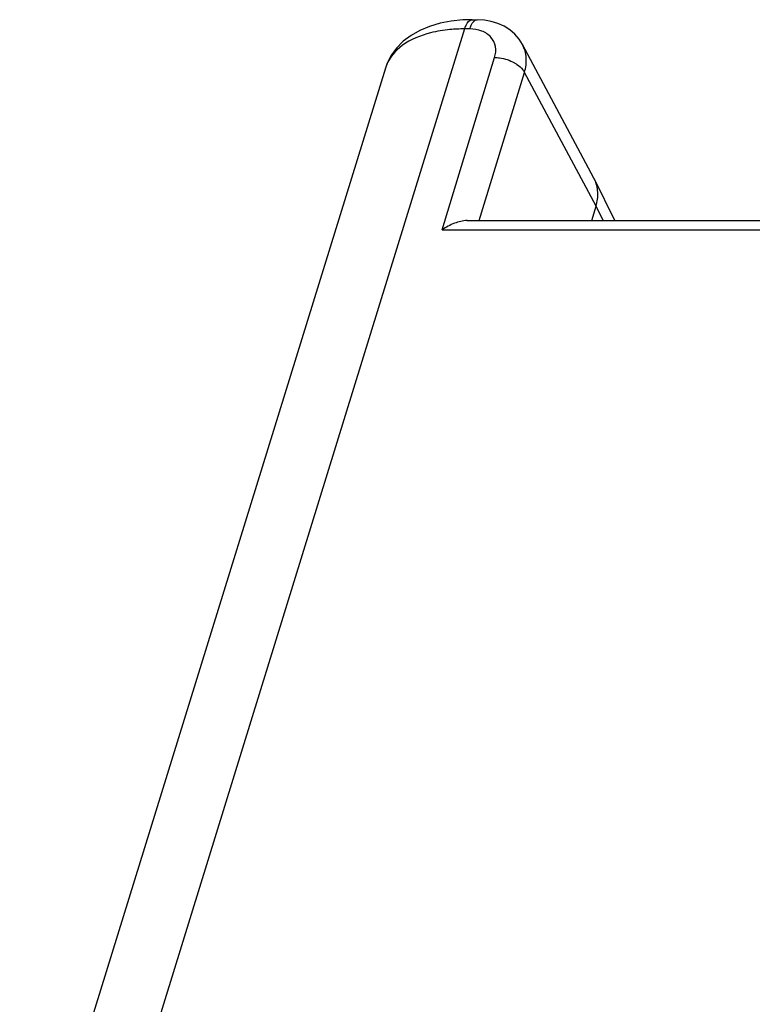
# Model space of a CAD drawing. Header units: millimetres. Extents: x 0 to 420, y 0 to 297.
# Tile 67 of 72: x 219 to 225, y 263 to 271. Entities that reach past the tile are written whole.
import ezdxf

# ---------------------------------------------------------------- set-up
doc = ezdxf.new("R2010")
doc.units = ezdxf.units.MM
doc.header["$LTSCALE"] = 23.1
doc.layers.get('0').update_dxf_attribs({"linetype": 'CONTINUOUS'})

msp = doc.modelspace()

# ---------------------------------------------------------------- linework, layer by layer
at = {"color": 7, "linetype": 'Continuous'}
for p, q in [((222.5713, 271.3911), (222.476, 271.3814)), ((222.6476, 271.3934), (222.5713, 271.3911)), ((222.6475, 271.3934), (222.6895, 271.3934)), ((222.7496, 271.3898), (222.6895, 271.3934)), ((222.5865, 271.3177), (219.594, 261.634)), ((222.6284, 271.3177), (222.5865, 271.3177)), ((223.0599, 271.1899), (223.0326, 271.2331)), ((223.6454, 270.0955), (223.0599, 271.1899)), ((222.4021, 269.6727), (222.8323, 271.0835)), ((221.9379, 270.9971), (218.9428, 261.3049)), ((222.7066, 269.7484), (223.0766, 270.9619)), ((223.6632, 269.8655), (223.0766, 270.9619)), ((223.6496, 270.0873), (223.6454, 270.0955)), ((223.816, 269.7484), (223.6498, 270.0872)), ((223.6275, 269.7484), (223.6632, 269.8655)), ((223.7207, 269.7484), (223.6632, 269.8655)), ((222.6045, 269.7484), (225.7684, 269.7484)), ((222.4021, 269.6727), (226.2066, 269.6727))]:
    msp.add_line(p, q, dxfattribs=at)
for points in [[(222.9558, 271.3101), (222.9094, 271.3398), (222.8587, 271.3632), (222.8052, 271.3798), (222.7496, 271.3898)], [(222.2996, 271.3389), (222.2201, 271.3059), (222.1475, 271.2649), (222.0832, 271.2163), (222.0279, 271.1602), (221.9827, 271.0972), (221.9493, 271.0296), (221.9374, 270.9955)], [(222.476, 271.3814), (222.3851, 271.364), (222.2996, 271.3389)], [(223.0326, 271.2331), (222.9972, 271.2743), (222.9558, 271.3101)]]:
    msp.add_lwpolyline(points, dxfattribs=at)
for centre, radius, start, end in [((222.5861, 269.9807), 1.337, 89.98594, 92.70949), ((222.2408, 270.9034), 0.3171, 158.70337, 162.85553)]:
    msp.add_arc(centre, radius, start, end, dxfattribs=at)
for points, knots in [([(222.5865, 271.3177), (222.5898, 271.3285), (222.6005, 271.3581), (222.6256, 271.3934), (222.6475, 271.3934)], [0, 0, 0, 0, 0.340764, 1, 1, 1, 1]), ([(222.6284, 271.3177), (222.6317, 271.3285), (222.6424, 271.3581), (222.6675, 271.3934), (222.6894, 271.3934)], [0, 0, 0, 0, 0.340764, 1, 1, 1, 1]), ([(222.5229, 271.3162), (222.504, 271.3153), (222.4316, 271.3102), (222.3596, 271.2986), (222.3076, 271.2855)], [0, 0, 0, 0, 0.261114, 1, 1, 1, 1]), ([(222.8323, 271.0835), (222.841, 271.1122), (222.8472, 271.1727), (222.8071, 271.2561), (222.7269, 271.3079), (222.6623, 271.3177), (222.6284, 271.3177)], [0, 0, 0, 0, 0.24604, 0.476718, 0.721934, 1, 1, 1, 1]), ([(222.3076, 271.2855), (222.2254, 271.2647), (222.078, 271.2073), (221.9706, 271.0833), (221.9454, 271.0186)], [0, 0, 0, 0, 0.549507, 1, 1, 1, 1]), ([(223.0766, 270.9619), (223.0882, 271.0004), (223.0991, 271.0791), (223.0777, 271.1564), (223.0601, 271.1894)], [0, 0, 0, 0, 0.517621, 1, 1, 1, 1]), ([(222.8323, 271.0835), (222.8459, 271.0836), (222.9019, 271.0794), (222.9568, 271.0614), (222.9938, 271.0405)], [0, 0, 0, 0, 0.242829, 1, 1, 1, 1]), ([(222.9938, 271.0405), (223.0008, 271.0365), (223.0263, 271.0207), (223.0493, 271.0005), (223.0628, 270.9832)], [0, 0, 0, 0, 0.269316, 1, 1, 1, 1]), ([(223.6628, 269.8664), (223.6737, 269.9037), (223.6843, 269.9797), (223.6656, 270.0548), (223.6496, 270.0873)], [0, 0, 0, 0, 0.517577, 1, 1, 1, 1]), ([(222.6069, 269.7484), (222.5718, 269.7483), (222.4988, 269.7294), (222.434, 269.6942), (222.4021, 269.6727)], [0, 0, 0, 0, 0.47678, 1, 1, 1, 1])]:
    msp.add_open_spline(points, degree=3, knots=knots, dxfattribs=at)
msp.add_open_spline([(223.0628, 270.9832), (223.068, 270.9766), (223.0727, 270.9694), (223.0766, 270.9619)], degree=3, dxfattribs=at)

doc.saveas('drawing.dxf')
